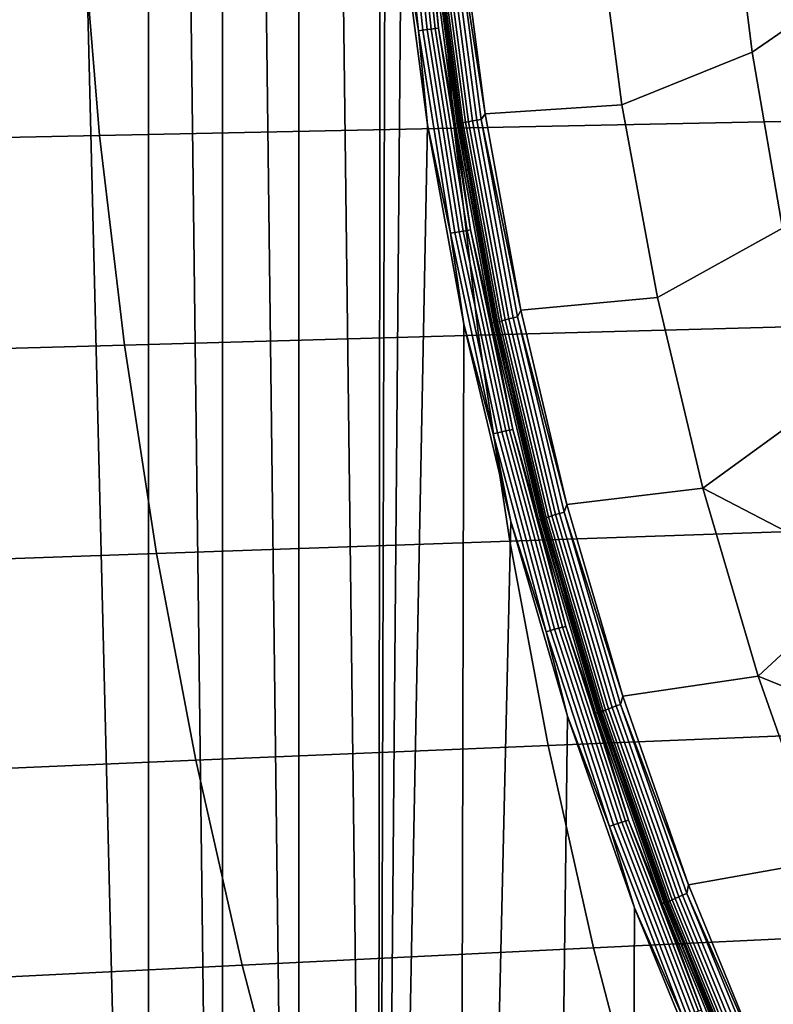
# Model space of a CAD drawing. Header units: metres. Extents: x -240 to 45, y -77 to 27.
# Tile 18 of 256: x -232.84 to -229.9, y -5.78 to -1.95. Entities that reach past the tile are written whole.
import ezdxf

# ---------------------------------------------------------------- set-up
doc = ezdxf.new("R2010")
doc.units = ezdxf.units.M
doc.layers.add('solid_102011X2', color=7, linetype='CONTINUOUS')

msp = doc.modelspace()

# ---------------------------------------------------------------- linework, layer by layer
at = {"layer": 'solid_102011X2'}
for points in [[(-231.430832, 0.000089, 275.900208), (-231.443497, -12.463556, 275.903381), (-231.748123, 12.151385, 275.979309), (-231.442749, 12.464298, 275.903168)], [(-231.748856, -12.150607, 275.979492), (-232.045029, 11.832258, 276.053345), (-231.748123, 12.151385, 275.979309)], [(-231.443497, -12.463556, 275.903381), (-231.748856, -12.150607, 275.979492), (-231.748123, 12.151385, 275.979309)], [(-232.045761, -11.831444, 276.053528), (-232.333374, 11.507111, 276.125244), (-232.045029, 11.832258, 276.053345)], [(-231.748856, -12.150607, 275.979492), (-232.045761, -11.831444, 276.053528), (-232.045029, 11.832258, 276.053345)], [(-232.334106, -11.506262, 276.125427), (-232.883957, 10.839561, 276.262512), (-232.333374, 11.507111, 276.125244)], [(-232.045761, -11.831444, 276.053528), (-232.334106, -11.506262, 276.125427), (-232.333374, 11.507111, 276.125244)], [(-232.334106, -11.506262, 276.125427), (-232.884674, -10.838661, 276.262695), (-232.883957, 10.839561, 276.262512)], [(-231.430832, 0.000089, 275.900208), (-231.410461, -0.788409, 275.895142), (-231.443497, -12.463556, 275.903381)], [(-231.410461, -0.788409, 275.895142), (-231.349335, -1.574867, 275.879883), (-231.443497, -12.463556, 275.903381)], [(-231.283081, -1.991423, 275.864899), (-231.366653, -1.197178, 275.885742), (-231.349258, -1.195813, 275.886047), (-231.265778, -1.989153, 275.865234)], [(-231.283081, -1.991423, 275.864899), (-231.349335, -1.574867, 275.879883), (-231.366653, -1.197178, 275.885742)], [(-231.265778, -1.989153, 275.865234), (-231.349258, -1.195813, 275.886047), (-231.332184, -1.194532, 275.889374), (-231.248795, -1.987023, 275.868591)], [(-231.248795, -1.987023, 275.868591), (-231.332184, -1.194532, 275.889374), (-231.315933, -1.193375, 275.89563), (-231.23262, -1.985098, 275.874847)], [(-231.23262, -1.985098, 275.874847), (-231.315933, -1.193375, 275.89563), (-231.30101, -1.192375, 275.904602), (-231.217758, -1.983436, 275.88385)], [(-231.217758, -1.983436, 275.88385), (-231.30101, -1.192375, 275.904602), (-231.287857, -1.191565, 275.916046), (-231.204681, -1.982088, 275.895325)], [(-231.204681, -1.982088, 275.895325), (-231.287857, -1.191565, 275.916046), (-231.241928, -1.572984, 275.920898)], [(-230.068146, -1.386498, 275.823334), (-229.983505, -2.075518, 275.80191), (-230.490021, -2.280089, 275.830933), (-230.589386, -1.523584, 275.855957)], [(-229.983505, -2.075518, 275.80191), (-230.068146, -1.386498, 275.823334), (-229.495895, -1.739159, 275.745544)], [(-231.122955, -1.54514, 275.859924), (-230.589386, -1.523584, 275.855957), (-230.490021, -2.280089, 275.830933), (-231.02327, -2.31462, 275.834991)], [(-231.210342, -1.560923, 293.090729), (-232.592636, -1.579688, 291.309387), (-232.524078, -2.399027, 291.268738), (-231.143234, -2.370537, 293.049683)], [(-231.116516, -2.351859, 275.903931), (-231.218506, -1.571623, 275.929443), (-231.211472, -1.570446, 275.912476), (-231.109558, -2.350099, 275.886993)], [(-231.109558, -2.350099, 275.886993), (-231.211472, -1.570446, 275.912476), (-231.201462, -1.568999, 275.897125), (-231.09964, -2.347936, 275.871643)], [(-229.810028, -1.542363, 294.849762), (-231.210342, -1.560923, 293.090729), (-231.143234, -2.370537, 293.049683), (-229.744308, -2.342355, 294.808411)], [(-231.09964, -2.347936, 275.871643), (-231.201462, -1.568999, 275.897125), (-231.188812, -1.567333, 275.88385), (-231.087097, -2.345444, 275.858429)], [(-231.087097, -2.345444, 275.858429), (-231.188812, -1.567333, 275.88385), (-231.173965, -1.565503, 275.873169), (-231.072357, -2.342708, 275.847748)], [(-231.072357, -2.342708, 275.847748), (-231.173965, -1.565503, 275.873169), (-231.157394, -1.563571, 275.865387), (-231.055923, -2.339818, 275.839996)], [(-231.055923, -2.339818, 275.839996), (-231.157394, -1.563571, 275.865387), (-231.139694, -1.561604, 275.860779), (-231.038345, -2.336874, 275.835449)], [(-231.139694, -1.561604, 275.860779), (-231.122955, -1.54514, 275.859924), (-231.02327, -2.31462, 275.834991)], [(-231.038345, -2.336874, 275.835449), (-231.139694, -1.561604, 275.860779), (-231.02327, -2.31462, 275.834991)], [(-232.592636, -1.579688, 291.309387), (-233.955124, -1.59865, 289.504181), (-233.88504, -2.427813, 289.463989), (-232.524078, -2.399027, 291.268738)], [(-231.349335, -1.574867, 275.879883), (-231.247635, -2.357243, 275.854523), (-231.443497, -12.463556, 275.903381)], [(-231.283081, -1.991423, 275.864899), (-231.247635, -2.357243, 275.854523), (-231.349335, -1.574867, 275.879883)], [(-231.139908, -2.353847, 275.895477), (-231.241928, -1.572984, 275.920898), (-231.23349, -1.572501, 275.936157), (-231.1315, -2.353125, 275.910736)], [(-231.204681, -1.982088, 275.895325), (-231.241928, -1.572984, 275.920898), (-231.139908, -2.353847, 275.895477)], [(-231.23349, -1.572501, 275.936157), (-231.207321, -1.757841, 275.94754), (-231.18335, -1.952211, 275.941559)], [(-231.23349, -1.572501, 275.936157), (-231.18335, -1.952211, 275.941559), (-231.15686, -2.146262, 275.934967)], [(-231.23349, -1.572501, 275.936157), (-231.15686, -2.146262, 275.934967), (-231.127869, -2.339963, 275.927734)], [(-231.1315, -2.353125, 275.910736), (-231.23349, -1.572501, 275.936157), (-231.127869, -2.339963, 275.927734)], [(-231.222336, -1.572492, 275.947418), (-231.120285, -2.353156, 275.921906), (-231.120728, -2.353948, 275.940277), (-231.222809, -1.573022, 275.96582)], [(-231.222809, -1.573022, 275.96582), (-231.120728, -2.353948, 275.940277), (-231.19957, -1.758371, 275.978394)], [(-231.120285, -2.353156, 275.921906), (-231.222336, -1.572492, 275.947418), (-231.218506, -1.571623, 275.929443), (-231.116516, -2.351859, 275.903931)], [(-231.175583, -1.952741, 275.972412), (-231.18335, -1.952211, 275.941559), (-231.207321, -1.757841, 275.94754), (-231.19957, -1.758371, 275.978394)], [(-231.120728, -2.353948, 275.940277), (-231.175583, -1.952741, 275.972412), (-231.19957, -1.758371, 275.978394)], [(-229.865585, -2.759497, 275.772064), (-229.983505, -2.075518, 275.80191), (-229.495895, -1.739159, 275.745544), (-229.392563, -2.418428, 275.719299)], [(-231.149094, -2.146796, 275.96579), (-231.15686, -2.146262, 275.934967), (-231.18335, -1.952211, 275.941559), (-231.175583, -1.952741, 275.972412)], [(-231.120728, -2.353948, 275.940277), (-231.149094, -2.146796, 275.96579), (-231.175583, -1.952741, 275.972412)], [(-231.158051, -2.779863, 275.83374), (-231.283081, -1.991423, 275.864899), (-231.265778, -1.989153, 275.865234), (-231.140884, -2.776696, 275.834106)], [(-231.158051, -2.779863, 275.83374), (-231.247635, -2.357243, 275.854523), (-231.283081, -1.991423, 275.864899)], [(-231.140884, -2.776696, 275.834106), (-231.265778, -1.989153, 275.865234), (-231.248795, -1.987023, 275.868591), (-231.124039, -2.773724, 275.837463)], [(-231.124039, -2.773724, 275.837463), (-231.248795, -1.987023, 275.868591), (-231.23262, -1.985098, 275.874847), (-231.107986, -2.771037, 275.843781)], [(-231.107986, -2.771037, 275.843781), (-231.23262, -1.985098, 275.874847), (-231.217758, -1.983436, 275.88385), (-231.093231, -2.768718, 275.852814)], [(-231.093231, -2.768718, 275.852814), (-231.217758, -1.983436, 275.88385), (-231.204681, -1.982088, 275.895325), (-231.080231, -2.766837, 275.864288)], [(-231.080231, -2.766837, 275.864288), (-231.204681, -1.982088, 275.895325), (-231.139908, -2.353847, 275.895477)], [(-229.983505, -2.075518, 275.80191), (-229.865585, -2.759497, 275.772064), (-230.351608, -3.030287, 275.796112), (-230.490021, -2.280089, 275.830933)], [(-231.120102, -2.340505, 275.958527), (-231.127869, -2.339963, 275.927734), (-231.15686, -2.146262, 275.934967), (-231.149094, -2.146796, 275.96579)], [(-231.120728, -2.353948, 275.940277), (-231.120102, -2.340505, 275.958527), (-231.149094, -2.146796, 275.96579)], [(-231.02327, -2.31462, 275.834991), (-230.490021, -2.280089, 275.830933), (-230.351608, -3.030287, 275.796112), (-230.883789, -3.078623, 275.800201)], [(-230.914307, -3.109282, 275.804688), (-231.055923, -2.339818, 275.839996), (-231.038345, -2.336874, 275.835449), (-230.896912, -3.105371, 275.800171)], [(-231.038345, -2.336874, 275.835449), (-231.02327, -2.31462, 275.834991), (-230.883789, -3.078623, 275.800201)], [(-230.896912, -3.105371, 275.800171), (-231.038345, -2.336874, 275.835449), (-230.883789, -3.078623, 275.800201)], [(-231.143234, -2.370537, 293.049683), (-232.524078, -2.399027, 291.268738), (-232.427338, -3.214709, 291.211334), (-231.048553, -3.176547, 292.99176)], [(-231.10556, -3.133496, 275.819122), (-231.129776, -12.770064, 275.825165), (-231.443497, -12.463556, 275.903381), (-231.247635, -2.357243, 275.854523)], [(-231.158051, -2.779863, 275.83374), (-231.10556, -3.133496, 275.819122), (-231.247635, -2.357243, 275.854523)], [(-229.744308, -2.342355, 294.808411), (-231.143234, -2.370537, 293.049683), (-231.048553, -3.176547, 292.99176), (-229.651566, -3.138791, 294.750031)], [(-230.997513, -3.127976, 275.859955), (-231.139908, -2.353847, 275.895477), (-231.1315, -2.353125, 275.910736), (-230.989151, -3.127016, 275.875244)], [(-231.080231, -2.766837, 275.864288), (-231.139908, -2.353847, 275.895477), (-230.997513, -3.127976, 275.859955)], [(-231.1315, -2.353125, 275.910736), (-231.127869, -2.339963, 275.927734), (-231.096375, -2.533287, 275.919891)], [(-231.1315, -2.353125, 275.910736), (-231.096375, -2.533287, 275.919891), (-231.062363, -2.726202, 275.911407)], [(-231.1315, -2.353125, 275.910736), (-231.062363, -2.726202, 275.911407), (-231.025879, -2.918672, 275.902313)], [(-231.1315, -2.353125, 275.910736), (-231.025879, -2.918672, 275.902313), (-230.986893, -3.110667, 275.892578)], [(-230.989151, -3.127016, 275.875244), (-231.1315, -2.353125, 275.910736), (-230.986893, -3.110667, 275.892578)], [(-231.088593, -2.533832, 275.950684), (-231.096375, -2.533287, 275.919891), (-231.127869, -2.339963, 275.927734), (-231.120102, -2.340505, 275.958527)], [(-231.120728, -2.353948, 275.940277), (-231.088593, -2.533832, 275.950684), (-231.120102, -2.340505, 275.958527)], [(-231.120285, -2.353156, 275.921906), (-230.977875, -3.126992, 275.886383), (-230.978271, -3.128042, 275.904755), (-231.120728, -2.353948, 275.940277)], [(-231.120728, -2.353948, 275.940277), (-230.978271, -3.128042, 275.904755), (-231.088593, -2.533832, 275.950684)], [(-230.977875, -3.126992, 275.886383), (-231.120285, -2.353156, 275.921906), (-231.116516, -2.351859, 275.903931), (-230.974182, -3.12527, 275.868439)], [(-230.974182, -3.12527, 275.868439), (-231.116516, -2.351859, 275.903931), (-231.109558, -2.350099, 275.886993), (-230.967331, -3.122934, 275.851532)], [(-230.967331, -3.122934, 275.851532), (-231.109558, -2.350099, 275.886993), (-231.09964, -2.347936, 275.871643), (-230.95755, -3.120063, 275.836212)], [(-230.95755, -3.120063, 275.836212), (-231.09964, -2.347936, 275.871643), (-231.087097, -2.345444, 275.858429), (-230.945145, -3.116754, 275.822998)], [(-230.945145, -3.116754, 275.822998), (-231.087097, -2.345444, 275.858429), (-231.072357, -2.342708, 275.847748), (-230.930573, -3.113119, 275.812378)], [(-230.930573, -3.113119, 275.812378), (-231.072357, -2.342708, 275.847748), (-231.055923, -2.339818, 275.839996), (-230.914307, -3.109282, 275.804688)], [(-232.524078, -2.399027, 291.268738), (-233.88504, -2.427813, 289.463989), (-233.786148, -3.253262, 289.407257), (-232.427338, -3.214709, 291.211334)], [(-231.054581, -2.726746, 275.9422), (-231.062363, -2.726202, 275.911407), (-231.096375, -2.533287, 275.919891), (-231.088593, -2.533832, 275.950684)], [(-230.978271, -3.128042, 275.904755), (-231.054581, -2.726746, 275.9422), (-231.088593, -2.533832, 275.950684)], [(-231.018082, -2.91922, 275.933075), (-231.025879, -2.918672, 275.902313), (-231.062363, -2.726202, 275.911407), (-231.054581, -2.726746, 275.9422)], [(-230.978271, -3.128042, 275.904755), (-231.018082, -2.91922, 275.933075), (-231.054581, -2.726746, 275.9422)], [(-230.991974, -3.560215, 275.792328), (-231.158051, -2.779863, 275.83374), (-231.140884, -2.776696, 275.834106), (-230.975006, -3.55616, 275.792725)], [(-230.991974, -3.560215, 275.792328), (-231.10556, -3.133496, 275.819122), (-231.158051, -2.779863, 275.83374)], [(-230.975006, -3.55616, 275.792725), (-231.140884, -2.776696, 275.834106), (-231.124039, -2.773724, 275.837463), (-230.958328, -3.552356, 275.796173)], [(-230.958328, -3.552356, 275.796173), (-231.124039, -2.773724, 275.837463), (-231.107986, -2.771037, 275.843781), (-230.942444, -3.548917, 275.80249)], [(-230.942444, -3.548917, 275.80249), (-231.107986, -2.771037, 275.843781), (-231.093231, -2.768718, 275.852814), (-230.927826, -3.545948, 275.811554)], [(-230.927826, -3.545948, 275.811554), (-231.093231, -2.768718, 275.852814), (-231.080231, -2.766837, 275.864288), (-230.914932, -3.543539, 275.82309)], [(-230.914932, -3.543539, 275.82309), (-231.080231, -2.766837, 275.864288), (-230.997513, -3.127976, 275.859955)], [(-229.865585, -2.759497, 275.772064), (-229.714706, -3.436767, 275.733917), (-230.174576, -3.772092, 275.751587), (-230.351608, -3.030287, 275.796112)], [(-230.979095, -3.111221, 275.92337), (-230.986893, -3.110667, 275.892578), (-231.025879, -2.918672, 275.902313), (-231.018082, -2.91922, 275.933075)], [(-230.978271, -3.128042, 275.904755), (-230.979095, -3.111221, 275.92337), (-231.018082, -2.91922, 275.933075)], [(-230.883789, -3.078623, 275.800201), (-230.351608, -3.030287, 275.796112), (-230.174576, -3.772092, 275.751587), (-230.70488, -3.834687, 275.755646)], [(-230.896912, -3.105371, 275.800171), (-230.883789, -3.078623, 275.800201), (-230.70488, -3.834687, 275.755646)], [(-231.10556, -3.133496, 275.819122), (-230.923416, -3.901592, 275.773712), (-231.129776, -12.770064, 275.825165)], [(-230.991974, -3.560215, 275.792328), (-230.923416, -3.901592, 275.773712), (-231.10556, -3.133496, 275.819122)], [(-229.651566, -3.138791, 294.750031), (-231.048553, -3.176547, 292.99176), (-230.926422, -3.977731, 292.917053), (-229.531952, -3.930466, 294.674774)], [(-230.815231, -3.893169, 275.814514), (-230.997513, -3.127976, 275.859955), (-230.989151, -3.127016, 275.875244), (-230.806915, -3.891976, 275.829803)], [(-230.914932, -3.543539, 275.82309), (-230.997513, -3.127976, 275.859955), (-230.815231, -3.893169, 275.814514)], [(-230.989151, -3.127016, 275.875244), (-230.986893, -3.110667, 275.892578), (-230.945419, -3.302159, 275.882233)], [(-230.989151, -3.127016, 275.875244), (-230.945419, -3.302159, 275.882233), (-230.901459, -3.493116, 275.871277)], [(-230.989151, -3.127016, 275.875244), (-230.901459, -3.493116, 275.871277), (-230.855042, -3.683501, 275.859711)], [(-230.989151, -3.127016, 275.875244), (-230.855042, -3.683501, 275.859711), (-230.806152, -3.873287, 275.847534)], [(-230.806915, -3.891976, 275.829803), (-230.989151, -3.127016, 275.875244), (-230.806152, -3.873287, 275.847534)], [(-230.937607, -3.302714, 275.913025), (-230.945419, -3.302159, 275.882233), (-230.986893, -3.110667, 275.892578), (-230.979095, -3.111221, 275.92337)], [(-230.978271, -3.128042, 275.904755), (-230.937607, -3.302714, 275.913025), (-230.979095, -3.111221, 275.92337)], [(-230.977875, -3.126992, 275.886383), (-230.795547, -3.891829, 275.840973), (-230.795883, -3.893134, 275.859344), (-230.978271, -3.128042, 275.904755)], [(-230.978271, -3.128042, 275.904755), (-230.795883, -3.893134, 275.859344), (-230.937607, -3.302714, 275.913025)], [(-230.795547, -3.891829, 275.840973), (-230.977875, -3.126992, 275.886383), (-230.974182, -3.12527, 275.868439), (-230.791962, -3.889688, 275.823059)], [(-230.791962, -3.889688, 275.823059), (-230.974182, -3.12527, 275.868439), (-230.967331, -3.122934, 275.851532), (-230.785233, -3.886783, 275.806183)], [(-230.785233, -3.886783, 275.806183), (-230.967331, -3.122934, 275.851532), (-230.95755, -3.120063, 275.836212), (-230.77562, -3.883212, 275.790924)], [(-230.77562, -3.883212, 275.790924), (-230.95755, -3.120063, 275.836212), (-230.945145, -3.116754, 275.822998), (-230.763412, -3.879096, 275.777771)], [(-230.763412, -3.879096, 275.777771), (-230.945145, -3.116754, 275.822998), (-230.930573, -3.113119, 275.812378), (-230.749054, -3.874575, 275.767212)], [(-230.749054, -3.874575, 275.767212), (-230.930573, -3.113119, 275.812378), (-230.914307, -3.109282, 275.804688), (-230.733017, -3.869801, 275.759552)], [(-230.733017, -3.869801, 275.759552), (-230.914307, -3.109282, 275.804688), (-230.896912, -3.105371, 275.800171), (-230.715836, -3.864937, 275.755096)], [(-230.715836, -3.864937, 275.755096), (-230.896912, -3.105371, 275.800171), (-230.70488, -3.834687, 275.755646)], [(-231.048553, -3.176547, 292.99176), (-232.427338, -3.214709, 291.211334), (-232.302567, -4.025495, 291.137329), (-230.926422, -3.977731, 292.917053)], [(-232.427338, -3.214709, 291.211334), (-233.786148, -3.253262, 289.407257), (-233.6586, -4.073739, 289.334076), (-232.302567, -4.025495, 291.137329)], [(-230.893646, -3.493669, 275.9021), (-230.901459, -3.493116, 275.871277), (-230.945419, -3.302159, 275.882233), (-230.937607, -3.302714, 275.913025)], [(-230.795883, -3.893134, 275.859344), (-230.893646, -3.493669, 275.9021), (-230.937607, -3.302714, 275.913025)], [(-229.486069, -4.013894, 275.686707), (-229.531204, -4.105662, 275.6875), (-230.174576, -3.772092, 275.751587), (-229.714706, -3.436767, 275.733917)], [(-230.847214, -3.684058, 275.890533), (-230.855042, -3.683501, 275.859711), (-230.901459, -3.493116, 275.871277), (-230.893646, -3.493669, 275.9021)], [(-230.795883, -3.893134, 275.859344), (-230.847214, -3.684058, 275.890533), (-230.893646, -3.493669, 275.9021)], [(-230.785385, -4.330221, 275.740814), (-230.991974, -3.560215, 275.792328), (-230.975006, -3.55616, 275.792725), (-230.768661, -4.325292, 275.741302)], [(-230.785385, -4.330221, 275.740814), (-230.923416, -3.901592, 275.773712), (-230.991974, -3.560215, 275.792328)], [(-230.768661, -4.325292, 275.741302), (-230.975006, -3.55616, 275.792725), (-230.958328, -3.552356, 275.796173), (-230.752197, -4.320667, 275.744781)], [(-230.752197, -4.320667, 275.744781), (-230.958328, -3.552356, 275.796173), (-230.942444, -3.548917, 275.80249), (-230.736511, -4.316486, 275.75116)], [(-230.736511, -4.316486, 275.75116), (-230.942444, -3.548917, 275.80249), (-230.927826, -3.545948, 275.811554), (-230.722061, -4.312877, 275.760254)], [(-230.722061, -4.312877, 275.760254), (-230.927826, -3.545948, 275.811554), (-230.914932, -3.543539, 275.82309), (-230.70932, -4.309949, 275.77182)], [(-230.70932, -4.309949, 275.77182), (-230.914932, -3.543539, 275.82309), (-230.815231, -3.893169, 275.814514)], [(-230.798309, -3.873847, 275.878357), (-230.806152, -3.873287, 275.847534), (-230.855042, -3.683501, 275.859711), (-230.847214, -3.684058, 275.890533)], [(-230.795883, -3.893134, 275.859344), (-230.798309, -3.873847, 275.878357), (-230.847214, -3.684058, 275.890533)], [(-230.70488, -3.834687, 275.755646), (-230.174576, -3.772092, 275.751587), (-229.95932, -4.503417, 275.697449), (-230.486969, -4.580672, 275.701447)], [(-229.531204, -4.105662, 275.6875), (-229.95932, -4.503417, 275.697449), (-230.174576, -3.772092, 275.751587)], [(-230.528381, -4.624931, 275.712311), (-230.749054, -3.874575, 275.767212), (-230.733017, -3.869801, 275.759552), (-230.512604, -4.619236, 275.704712)], [(-230.512604, -4.619236, 275.704712), (-230.733017, -3.869801, 275.759552), (-230.715836, -3.864937, 275.755096), (-230.495712, -4.613432, 275.700348)], [(-230.715836, -3.864937, 275.755096), (-230.70488, -3.834687, 275.755646), (-230.486969, -4.580672, 275.701447)], [(-230.495712, -4.613432, 275.700348), (-230.715836, -3.864937, 275.755096), (-230.486969, -4.580672, 275.701447)], [(-230.70163, -4.659506, 275.718414), (-230.807831, -13.069915, 275.744873), (-231.129776, -12.770064, 275.825165), (-230.923416, -3.901592, 275.773712)], [(-230.785385, -4.330221, 275.740814), (-230.70163, -4.659506, 275.718414), (-230.923416, -3.901592, 275.773712)], [(-230.593613, -4.647263, 275.759247), (-230.815231, -3.893169, 275.814514), (-230.806915, -3.891976, 275.829803), (-230.585373, -4.645838, 275.774567)], [(-230.70932, -4.309949, 275.77182), (-230.815231, -3.893169, 275.814514), (-230.593613, -4.647263, 275.759247)], [(-230.806915, -3.891976, 275.829803), (-230.806152, -3.873287, 275.847534), (-230.754791, -4.062444, 275.834717)], [(-230.806915, -3.891976, 275.829803), (-230.754791, -4.062444, 275.834717), (-230.700989, -4.250939, 275.821289)], [(-230.806915, -3.891976, 275.829803), (-230.700989, -4.250939, 275.821289), (-230.644745, -4.438739, 275.807281)], [(-230.806915, -3.891976, 275.829803), (-230.644745, -4.438739, 275.807281), (-230.58606, -4.625813, 275.792633)], [(-230.585373, -4.645838, 275.774567), (-230.806915, -3.891976, 275.829803), (-230.58606, -4.625813, 275.792633)], [(-230.746933, -4.063003, 275.865601), (-230.754791, -4.062444, 275.834717), (-230.806152, -3.873287, 275.847534), (-230.798309, -3.873847, 275.878357)], [(-230.795883, -3.893134, 275.859344), (-230.746933, -4.063003, 275.865601), (-230.798309, -3.873847, 275.878357)], [(-230.795547, -3.891829, 275.840973), (-230.573898, -4.645514, 275.785828), (-230.574158, -4.647071, 275.804169), (-230.795883, -3.893134, 275.859344)], [(-230.795883, -3.893134, 275.859344), (-230.574158, -4.647071, 275.804169), (-230.746933, -4.063003, 275.865601)], [(-230.573898, -4.645514, 275.785828), (-230.795547, -3.891829, 275.840973), (-230.791962, -3.889688, 275.823059), (-230.570435, -4.642961, 275.767944)], [(-230.570435, -4.642961, 275.767944), (-230.791962, -3.889688, 275.823059), (-230.785233, -3.886783, 275.806183), (-230.563873, -4.639494, 275.751099)], [(-230.563873, -4.639494, 275.751099), (-230.785233, -3.886783, 275.806183), (-230.77562, -3.883212, 275.790924), (-230.554459, -4.635234, 275.735901)], [(-230.554459, -4.635234, 275.735901), (-230.77562, -3.883212, 275.790924), (-230.763412, -3.879096, 275.777771), (-230.54248, -4.630324, 275.722809)], [(-230.54248, -4.630324, 275.722809), (-230.763412, -3.879096, 275.777771), (-230.749054, -3.874575, 275.767212), (-230.528381, -4.624931, 275.712311)], [(-229.531952, -3.930466, 294.674774), (-230.926422, -3.977731, 292.917053), (-230.777054, -4.77287, 292.825653), (-229.385651, -4.716177, 294.582672)], [(-230.926422, -3.977731, 292.917053), (-232.302567, -4.025495, 291.137329), (-232.149979, -4.830148, 291.046783), (-230.777054, -4.77287, 292.825653)], [(-232.302567, -4.025495, 291.137329), (-233.6586, -4.073739, 289.334076), (-233.502609, -4.887987, 289.244598), (-232.149979, -4.830148, 291.046783)], [(-230.693115, -4.251496, 275.852203), (-230.700989, -4.250939, 275.821289), (-230.754791, -4.062444, 275.834717), (-230.746933, -4.063003, 275.865601)], [(-230.574158, -4.647071, 275.804169), (-230.693115, -4.251496, 275.852203), (-230.746933, -4.063003, 275.865601)], [(-229.341888, -4.495464, 275.6492), (-229.315384, -4.764513, 275.632935), (-229.95932, -4.503417, 275.697449), (-229.531204, -4.105662, 275.6875)], [(-230.636856, -4.439298, 275.838196), (-230.644745, -4.438739, 275.807281), (-230.700989, -4.250939, 275.821289), (-230.693115, -4.251496, 275.852203)], [(-230.574158, -4.647071, 275.804169), (-230.636856, -4.439298, 275.838196), (-230.693115, -4.251496, 275.852203)], [(-230.538971, -5.087675, 275.679382), (-230.785385, -4.330221, 275.740814), (-230.768661, -4.325292, 275.741302), (-230.522507, -5.081888, 275.679932)], [(-230.522507, -5.081888, 275.679932), (-230.768661, -4.325292, 275.741302), (-230.752197, -4.320667, 275.744781), (-230.506317, -5.076458, 275.683472)], [(-230.506317, -5.076458, 275.683472), (-230.752197, -4.320667, 275.744781), (-230.736511, -4.316486, 275.75116), (-230.49086, -5.071548, 275.689911)], [(-230.49086, -5.071548, 275.689911), (-230.736511, -4.316486, 275.75116), (-230.722061, -4.312877, 275.760254), (-230.476624, -5.06731, 275.699066)], [(-230.476624, -5.06731, 275.699066), (-230.722061, -4.312877, 275.760254), (-230.70932, -4.309949, 275.77182), (-230.464035, -5.063873, 275.710663)], [(-230.464035, -5.063873, 275.710663), (-230.70932, -4.309949, 275.77182), (-230.593613, -4.647263, 275.759247)], [(-230.538971, -5.087675, 275.679382), (-230.70163, -4.659506, 275.718414), (-230.785385, -4.330221, 275.740814)], [(-230.578156, -4.626374, 275.823608), (-230.58606, -4.625813, 275.792633), (-230.644745, -4.438739, 275.807281), (-230.636856, -4.439298, 275.838196)], [(-230.574158, -4.647071, 275.804169), (-230.578156, -4.626374, 275.823608), (-230.636856, -4.439298, 275.838196)], [(-230.486969, -4.580672, 275.701447), (-229.95932, -4.503417, 275.697449), (-229.706284, -5.222178, 275.63382), (-230.230469, -5.314909, 275.637604)], [(-229.315384, -4.764513, 275.632935), (-229.706284, -5.222178, 275.63382), (-229.95932, -4.503417, 275.697449)], [(-230.495712, -4.613432, 275.700348), (-230.486969, -4.580672, 275.701447), (-230.230469, -5.314909, 275.637604)], [(-230.517014, -4.812693, 275.80838), (-230.524933, -4.812135, 275.777405), (-230.58606, -4.625813, 275.792633), (-230.578156, -4.626374, 275.823608)], [(-230.585373, -4.645838, 275.774567), (-230.58606, -4.625813, 275.792633), (-230.524933, -4.812135, 275.777405)], [(-230.574158, -4.647071, 275.804169), (-230.517014, -4.812693, 275.80838), (-230.578156, -4.626374, 275.823608)], [(-230.30397, -5.378938, 275.686401), (-230.563873, -4.639494, 275.751099), (-230.554459, -4.635234, 275.735901), (-230.294785, -5.374001, 275.671234)], [(-230.294785, -5.374001, 275.671234), (-230.554459, -4.635234, 275.735901), (-230.54248, -4.630324, 275.722809), (-230.283081, -5.368311, 275.658234)], [(-230.283081, -5.368311, 275.658234), (-230.54248, -4.630324, 275.722809), (-230.528381, -4.624931, 275.712311), (-230.269287, -5.362061, 275.647797)], [(-230.269287, -5.362061, 275.647797), (-230.528381, -4.624931, 275.712311), (-230.512604, -4.619236, 275.704712), (-230.25383, -5.355462, 275.640289)], [(-230.25383, -5.355462, 275.640289), (-230.512604, -4.619236, 275.704712), (-230.495712, -4.613432, 275.700348), (-230.237244, -5.348738, 275.635986)], [(-230.237244, -5.348738, 275.635986), (-230.495712, -4.613432, 275.700348), (-230.230469, -5.314909, 275.637604)], [(-230.440689, -5.405224, 275.653351), (-230.477814, -13.362881, 275.662598), (-230.807831, -13.069915, 275.744873), (-230.70163, -4.659506, 275.718414)], [(-230.538971, -5.087675, 275.679382), (-230.440689, -5.405224, 275.653351), (-230.70163, -4.659506, 275.718414)], [(-230.333359, -5.388134, 275.694366), (-230.593613, -4.647263, 275.759247), (-230.585373, -4.645838, 275.774567), (-230.325195, -5.386484, 275.709717)], [(-230.464035, -5.063873, 275.710663), (-230.593613, -4.647263, 275.759247), (-230.333359, -5.388134, 275.694366)], [(-230.585373, -4.645838, 275.774567), (-230.524933, -4.812135, 275.777405), (-230.461395, -4.99767, 275.761566)], [(-230.585373, -4.645838, 275.774567), (-230.461395, -4.99767, 275.761566), (-230.395447, -5.182384, 275.745117)], [(-230.585373, -4.645838, 275.774567), (-230.395447, -5.182384, 275.745117), (-230.327103, -5.36625, 275.728088)], [(-230.325195, -5.386484, 275.709717), (-230.585373, -4.645838, 275.774567), (-230.327103, -5.36625, 275.728088)], [(-230.573898, -4.645514, 275.785828), (-230.31366, -5.385917, 275.721039), (-230.313828, -5.387722, 275.739349), (-230.574158, -4.647071, 275.804169)], [(-230.574158, -4.647071, 275.804169), (-230.313828, -5.387722, 275.739349), (-230.517014, -4.812693, 275.80838)], [(-230.31366, -5.385917, 275.721039), (-230.573898, -4.645514, 275.785828), (-230.570435, -4.642961, 275.767944), (-230.310333, -5.382956, 275.703186)], [(-230.310333, -5.382956, 275.703186), (-230.570435, -4.642961, 275.767944), (-230.563873, -4.639494, 275.751099), (-230.30397, -5.378938, 275.686401)], [(-229.385651, -4.716177, 294.582672), (-230.777054, -4.77287, 292.825653), (-230.600632, -5.56075, 292.717743), (-229.21286, -5.494728, 294.473938)], [(-230.777054, -4.77287, 292.825653), (-232.149979, -4.830148, 291.046783), (-231.969742, -5.627435, 290.93988), (-230.600632, -5.56075, 292.717743)], [(-230.453461, -4.998224, 275.792572), (-230.461395, -4.99767, 275.761566), (-230.524933, -4.812135, 275.777405), (-230.517014, -4.812693, 275.80838)], [(-230.313828, -5.387722, 275.739349), (-230.453461, -4.998224, 275.792572), (-230.517014, -4.812693, 275.80838)], [(-232.149979, -4.830148, 291.046783), (-233.502609, -4.887987, 289.244598), (-233.318375, -5.694756, 289.138885), (-231.969742, -5.627435, 290.93988)], [(-230.387497, -5.18294, 275.776154), (-230.395447, -5.182384, 275.745117), (-230.461395, -4.99767, 275.761566), (-230.453461, -4.998224, 275.792572)], [(-230.313828, -5.387722, 275.739349), (-230.387497, -5.18294, 275.776154), (-230.453461, -4.998224, 275.792572)], [(-230.253464, -5.830414, 275.608215), (-230.538971, -5.087675, 275.679382), (-230.522507, -5.081888, 275.679932), (-230.237335, -5.823787, 275.608826)], [(-230.253464, -5.830414, 275.608215), (-230.440689, -5.405224, 275.653351), (-230.538971, -5.087675, 275.679382)], [(-230.237335, -5.823787, 275.608826), (-230.522507, -5.081888, 275.679932), (-230.506317, -5.076458, 275.683472), (-230.221436, -5.817568, 275.612427)], [(-230.221436, -5.817568, 275.612427), (-230.506317, -5.076458, 275.683472), (-230.49086, -5.071548, 275.689911), (-230.206268, -5.811946, 275.618958)], [(-230.206268, -5.811946, 275.618958), (-230.49086, -5.071548, 275.689911), (-230.476624, -5.06731, 275.699066), (-230.192261, -5.807093, 275.628174)], [(-230.192261, -5.807093, 275.628174), (-230.476624, -5.06731, 275.699066), (-230.464035, -5.063873, 275.710663), (-230.179871, -5.803156, 275.639801)], [(-230.179871, -5.803156, 275.639801), (-230.464035, -5.063873, 275.710663), (-230.333359, -5.388134, 275.694366)], [(-230.319138, -5.366805, 275.759125), (-230.327103, -5.36625, 275.728088), (-230.395447, -5.182384, 275.745117), (-230.387497, -5.18294, 275.776154)], [(-230.313828, -5.387722, 275.739349), (-230.319138, -5.366805, 275.759125), (-230.387497, -5.18294, 275.776154)], [(-230.230469, -5.314909, 275.637604), (-229.706284, -5.222178, 275.63382), (-229.415863, -5.926295, 275.560791), (-229.935883, -6.035502, 275.564178)], [(-230.237244, -5.348738, 275.635986), (-230.230469, -5.314909, 275.637604), (-229.935883, -6.035502, 275.564178)], [(-229.986038, -6.091003, 275.584167), (-230.283081, -5.368311, 275.658234), (-230.269287, -5.362061, 275.647797), (-229.972565, -6.083915, 275.573822)], [(-229.972565, -6.083915, 275.573822), (-230.269287, -5.362061, 275.647797), (-230.25383, -5.355462, 275.640289), (-229.957474, -6.076433, 275.566437)], [(-229.957474, -6.076433, 275.566437), (-230.25383, -5.355462, 275.640289), (-230.237244, -5.348738, 275.635986), (-229.941269, -6.06881, 275.562225)], [(-229.941269, -6.06881, 275.562225), (-230.237244, -5.348738, 275.635986), (-229.935883, -6.035502, 275.564178)], [(-230.035278, -6.11372, 275.620056), (-230.333359, -5.388134, 275.694366), (-230.325195, -5.386484, 275.709717), (-230.027206, -6.111848, 275.635406)], [(-230.179871, -5.803156, 275.639801), (-230.333359, -5.388134, 275.694366), (-230.035278, -6.11372, 275.620056)], [(-230.248383, -5.549789, 275.741486), (-230.256348, -5.549239, 275.710449), (-230.327103, -5.36625, 275.728088), (-230.319138, -5.366805, 275.759125)], [(-230.325195, -5.386484, 275.709717), (-230.327103, -5.36625, 275.728088), (-230.256348, -5.549239, 275.710449)], [(-230.325195, -5.386484, 275.709717), (-230.256348, -5.549239, 275.710449), (-230.183228, -5.731316, 275.6922)], [(-230.325195, -5.386484, 275.709717), (-230.183228, -5.731316, 275.6922), (-230.107727, -5.91245, 275.67337)], [(-230.325195, -5.386484, 275.709717), (-230.107727, -5.91245, 275.67337), (-230.029861, -6.092612, 275.653961)], [(-230.027206, -6.111848, 275.635406), (-230.325195, -5.386484, 275.709717), (-230.029861, -6.092612, 275.653961)], [(-230.313828, -5.387722, 275.739349), (-230.248383, -5.549789, 275.741486), (-230.319138, -5.366805, 275.759125)], [(-230.31366, -5.385917, 275.721039), (-230.01564, -6.110975, 275.646729), (-230.015717, -6.113026, 275.665039), (-230.313828, -5.387722, 275.739349)], [(-230.313828, -5.387722, 275.739349), (-230.015717, -6.113026, 275.665039), (-230.248383, -5.549789, 275.741486)], [(-230.01564, -6.110975, 275.646729), (-230.31366, -5.385917, 275.721039), (-230.310333, -5.382956, 275.703186), (-230.012482, -6.107614, 275.628937)], [(-230.012482, -6.107614, 275.628937), (-230.310333, -5.382956, 275.703186), (-230.30397, -5.378938, 275.686401), (-230.006332, -6.103056, 275.612183)], [(-230.006332, -6.103056, 275.612183), (-230.30397, -5.378938, 275.686401), (-230.294785, -5.374001, 275.671234), (-229.997421, -6.097456, 275.597107)], [(-229.997421, -6.097456, 275.597107), (-230.294785, -5.374001, 275.671234), (-230.283081, -5.368311, 275.658234), (-229.986038, -6.091003, 275.584167)], [(-230.440689, -5.405224, 275.653351), (-230.141174, -6.136743, 275.578674), (-230.477814, -13.362881, 275.662598)], [(-230.253464, -5.830414, 275.608215), (-230.141174, -6.136743, 275.578674), (-230.440689, -5.405224, 275.653351)], [(-229.21286, -5.494728, 294.473938), (-230.600632, -5.56075, 292.717743), (-230.397461, -6.340177, 292.593414), (-229.013855, -6.264938, 294.348694)], [(-230.175247, -5.731863, 275.723267), (-230.183228, -5.731316, 275.6922), (-230.256348, -5.549239, 275.710449), (-230.248383, -5.549789, 275.741486)], [(-230.015717, -6.113026, 275.665039), (-230.175247, -5.731863, 275.723267), (-230.248383, -5.549789, 275.741486)], [(-230.600632, -5.56075, 292.717743), (-231.969742, -5.627435, 290.93988), (-231.762192, -6.416149, 290.816742), (-230.397461, -6.340177, 292.593414)], [(-231.969742, -5.627435, 290.93988), (-233.318375, -5.694756, 289.138885), (-233.106201, -6.492817, 289.017181), (-231.762192, -6.416149, 290.816742)], [(-230.099747, -5.912996, 275.704437), (-230.107727, -5.91245, 275.67337), (-230.183228, -5.731316, 275.6922), (-230.175247, -5.731863, 275.723267)], [(-230.015717, -6.113026, 275.665039), (-230.099747, -5.912996, 275.704437), (-230.175247, -5.731863, 275.723267)]]:
    msp.add_3dface(points, dxfattribs=at)

doc.saveas('drawing.dxf')
